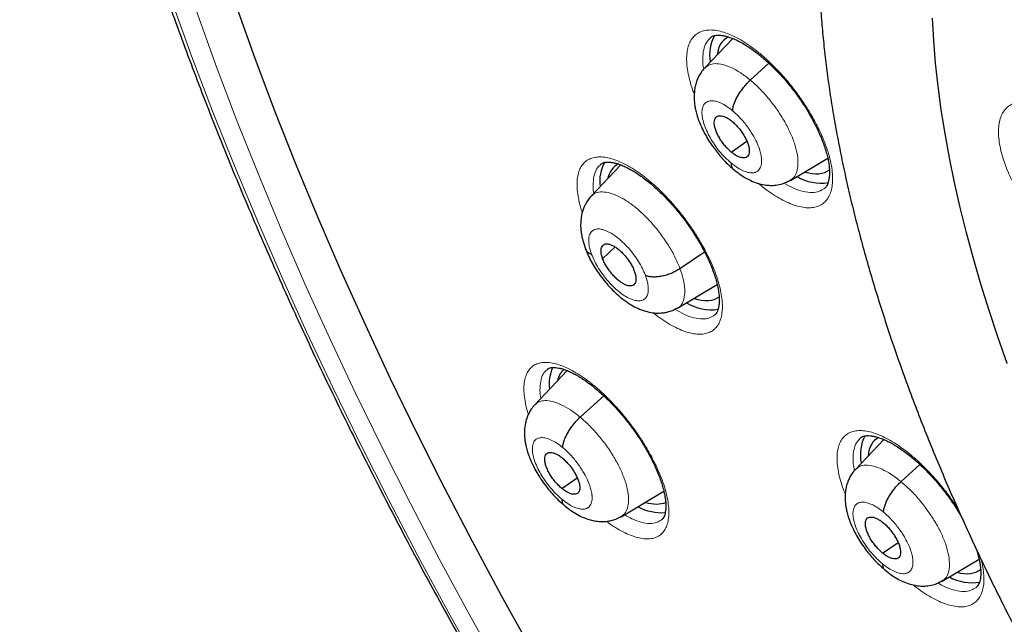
# Model space of a CAD drawing. Header units: millimetres. Extents: x 8 to 1465, y 12 to 1156.
# Tile 106 of 168: x 1171 to 1189, y 677 to 688. Entities that reach past the tile are written whole.
import ezdxf

# ---------------------------------------------------------------- set-up
doc = ezdxf.new("R2010")
doc.units = ezdxf.units.MM

msp = doc.modelspace()

# ---------------------------------------------------------------- linework, layer by layer
at = {"color": 7, "linetype": 'Continuous', "lineweight": 30}
for p, q in [((1183.857, 688.014), (1183.354, 687.483)), ((1183.47, 688.034), (1183.467, 688.031)), ((1184.174, 687.265), (1184.509, 687.568)), ((1183.832, 685.969), (1184.112, 686.165)), ((1184.894, 685.461), (1185.566, 685.862)), ((1181.846, 685.74), (1181.314, 685.177)), ((1181.493, 685.755), (1181.49, 685.752)), ((1184.891, 685.464), (1184.882, 685.457)), ((1181.52, 684.052), (1181.744, 684.264)), ((1182.909, 683.879), (1183.349, 684.179)), ((1182.863, 683.161), (1183.579, 683.588)), ((1180.883, 682.04), (1180.301, 681.425)), ((1180.53, 682.064), (1180.527, 682.062)), ((1181.116, 681.203), (1181.54, 681.587)), ((1186.573, 680.801), (1186.064, 680.263)), ((1186.165, 680.833), (1186.162, 680.831)), ((1186.883, 680.043), (1187.222, 680.351)), ((1180.788, 679.919), (1181.064, 680.111)), ((1181.854, 679.413), (1182.62, 679.87)), ((1181.851, 679.417), (1181.843, 679.41)), ((1186.553, 678.757), (1186.83, 678.95)), ((1187.621, 678.254), (1188.285, 678.65)), ((1187.618, 678.257), (1187.609, 678.251))]:
    msp.add_line(p, q, dxfattribs=at)
at = {"color": 252, "linetype": 'Continuous', "lineweight": 0, "flags": 128}
for points in [[(1179.677, 676.665), (1179.121, 677.661), (1178.584, 678.656), (1178.064, 679.65), (1177.562, 680.643), (1177.079, 681.633), (1176.615, 682.62), (1176.169, 683.603), (1175.744, 684.582), (1175.338, 685.555), (1174.952, 686.523), (1174.587, 687.484), (1174.242, 688.438), (1173.918, 689.384), (1173.615, 690.322), (1173.334, 691.25), (1173.073, 692.169), (1172.835, 693.078), (1172.618, 693.975), (1172.423, 694.861), (1172.25, 695.735), (1172.1, 696.596)], [(1171.763, 696.067), (1171.938, 695.179), (1172.137, 694.278), (1172.357, 693.366), (1172.599, 692.443), (1172.864, 691.509), (1173.15, 690.566), (1173.458, 689.613), (1173.787, 688.651), (1174.137, 687.682), (1174.509, 686.705), (1174.901, 685.722), (1175.313, 684.733), (1175.745, 683.738), (1176.198, 682.739), (1176.669, 681.736), (1177.16, 680.73), (1177.67, 679.722), (1178.199, 678.711), (1178.745, 677.7), (1179.309, 676.688)], [(1188.789, 682.17), (1188.622, 682.649), (1188.466, 683.123), (1188.32, 683.593), (1188.185, 684.059), (1188.061, 684.519), (1187.948, 684.974), (1187.846, 685.422), (1187.755, 685.865), (1187.676, 686.302), (1187.607, 686.732), (1187.55, 687.155), (1187.504, 687.57), (1187.47, 687.979), (1187.446, 688.379)]]:
    msp.add_lwpolyline(points, dxfattribs=at)
at = {"color": 7, "linetype": 'Continuous', "lineweight": 30, "flags": 128}
for points in [[(1180.246, 677.01), (1179.703, 677.989), (1179.178, 678.967), (1178.67, 679.945), (1178.18, 680.92), (1177.708, 681.892), (1177.255, 682.862), (1176.82, 683.827), (1176.405, 684.788), (1176.01, 685.744), (1175.634, 686.694), (1175.278, 687.638), (1174.943, 688.574), (1174.628, 689.503), (1174.333, 690.423), (1174.06, 691.334), (1173.808, 692.236), (1173.577, 693.127), (1173.367, 694.007), (1173.18, 694.876), (1173.013, 695.732), (1172.869, 696.576)], [(1188.789, 682.17), (1188.622, 682.649), (1188.466, 683.123), (1188.32, 683.593), (1188.185, 684.059), (1188.061, 684.519), (1187.948, 684.974), (1187.846, 685.422), (1187.755, 685.865), (1187.676, 686.302), (1187.607, 686.732), (1187.55, 687.155), (1187.504, 687.57), (1187.47, 687.979), (1187.446, 688.379)]]:
    msp.add_lwpolyline(points, dxfattribs=at)
at = {"color": 7, "linetype": 'Continuous', "lineweight": 30}
for centre, radius, start, end in [((1184.162, 687.722), 0.719, 150.8379, 190.0559), ((1182.161, 685.451), 0.693, 150.5765, 188.1297), ((1185.445, 686.257), 0.845, 239.329, 278.9912), ((1183.473, 683.999), 0.865, 239.1326, 278.4729), ((1181.277, 681.805), 0.719, 156.1204, 187.6161), ((1186.876, 680.532), 0.724, 152.1279, 192.132), ((1182.577, 680.375), 0.89, 241.9896, 274.5225), ((1188.158, 679.068), 0.843, 241.3686, 279.5107)]:
    msp.add_arc(centre, radius, start, end, dxfattribs=at)
for centre, major_axis, ratio, start_param, end_param in [((1184.66, 686.827), (-0.945, 1.171), 0.456652, 6.16558, 6.697227), ((1182.684, 684.547), (-0.944, 1.17), 0.457443, 6.174112, 6.631118), ((1184.66, 686.827), (-0.945, 1.171), 0.456652, 2.56026, 3.130148), ((1182.684, 684.547), (-0.944, 1.17), 0.457443, 2.545663, 3.118022), ((1181.785, 680.895), (-0.95, 1.177), 0.458707, 0.018947, 0.34508), ((1187.372, 679.635), (-0.943, 1.17), 0.458154, 6.192182, 6.722601), ((1181.785, 680.895), (-0.95, 1.177), 0.458707, 2.56778, 3.008863), ((1187.372, 679.635), (-0.943, 1.17), 0.458154, 2.585227, 3.139484)]:
    msp.add_ellipse(centre, major_axis=major_axis, ratio=ratio, start_param=start_param, end_param=end_param, dxfattribs=at)
for points, knots in [([(1175.259, 713.716), (1175.178, 713.643), (1175.011, 713.494), (1174.769, 713.258), (1174.529, 713.01), (1174.297, 712.753), (1174.073, 712.487), (1173.856, 712.213), (1173.646, 711.93), (1173.445, 711.638), (1173.251, 711.338), (1173.065, 711.029), (1172.887, 710.712), (1172.716, 710.387), (1172.554, 710.054), (1172.4, 709.712), (1172.253, 709.363), (1172.115, 709.005), (1171.985, 708.639), (1171.864, 708.266), (1171.75, 707.885), (1171.645, 707.496), (1171.548, 707.1), (1171.46, 706.697), (1171.38, 706.286), (1171.308, 705.868), (1171.245, 705.444), (1171.19, 705.012), (1171.144, 704.573), (1171.106, 704.128), (1171.077, 703.676), (1171.056, 703.218), (1171.044, 702.754), (1171.04, 702.283), (1171.044, 701.806), (1171.057, 701.324), (1171.079, 700.835), (1171.109, 700.341), (1171.147, 699.841), (1171.194, 699.336), (1171.249, 698.826), (1171.312, 698.31), (1171.384, 697.79), (1171.464, 697.264), (1171.552, 696.734), (1171.649, 696.199), (1171.754, 695.659), (1171.867, 695.115), (1171.988, 694.567), (1172.117, 694.015), (1172.255, 693.458), (1172.4, 692.898), (1172.554, 692.334), (1172.715, 691.767), (1172.884, 691.195), (1173.062, 690.621), (1173.247, 690.044), (1173.44, 689.463), (1173.64, 688.879), (1173.848, 688.293), (1174.064, 687.704), (1174.288, 687.113), (1174.519, 686.519), (1174.757, 685.923), (1175.003, 685.325), (1175.256, 684.725), (1175.517, 684.123), (1175.784, 683.52), (1176.059, 682.915), (1176.341, 682.309), (1176.63, 681.701), (1176.926, 681.093), (1177.228, 680.483), (1177.538, 679.873), (1177.854, 679.262), (1178.177, 678.651), (1178.506, 678.04), (1178.842, 677.428), (1179.184, 676.816), (1179.532, 676.205), (1179.887, 675.594), (1180.248, 674.983), (1180.614, 674.373), (1180.987, 673.763), (1181.366, 673.154), (1181.75, 672.547), (1182.14, 671.94), (1182.536, 671.335), (1182.937, 670.731), (1183.343, 670.129), (1183.755, 669.529), (1184.172, 668.931), (1184.594, 668.334), (1185.021, 667.74), (1185.452, 667.148), (1185.889, 666.559), (1186.33, 665.972), (1186.776, 665.388), (1187.226, 664.807), (1187.681, 664.229), (1188.139, 663.654), (1188.602, 663.083), (1189.069, 662.515), (1189.54, 661.95), (1190.014, 661.389), (1190.492, 660.833), (1190.974, 660.28), (1191.459, 659.731), (1191.947, 659.187), (1192.439, 658.647), (1192.933, 658.112), (1193.431, 657.581), (1193.931, 657.055), (1194.434, 656.534), (1194.94, 656.019), (1195.448, 655.508), (1195.958, 655.003), (1196.471, 654.503), (1196.985, 654.009), (1197.502, 653.52), (1198.02, 653.038), (1198.416, 652.673), (1198.64, 652.472), (1198.689, 652.428)], [0, 0, 0, 0, 0.007784, 0.015955, 0.024129, 0.032307, 0.04049, 0.048679, 0.056875, 0.065079, 0.073291, 0.081512, 0.089743, 0.097982, 0.106232, 0.11449, 0.122758, 0.131035, 0.139321, 0.147614, 0.155915, 0.164224, 0.172539, 0.18086, 0.189186, 0.197517, 0.205852, 0.214191, 0.222534, 0.230879, 0.239227, 0.247577, 0.255928, 0.26428, 0.272634, 0.280988, 0.289343, 0.297698, 0.306052, 0.314407, 0.322762, 0.331116, 0.339469, 0.347822, 0.356174, 0.364526, 0.372876, 0.381226, 0.389575, 0.397923, 0.40627, 0.414617, 0.422962, 0.431307, 0.43965, 0.447993, 0.456335, 0.464676, 0.473016, 0.481356, 0.489694, 0.498032, 0.506369, 0.514705, 0.523041, 0.531375, 0.53971, 0.548043, 0.556376, 0.564708, 0.57304, 0.581371, 0.589701, 0.598031, 0.606361, 0.61469, 0.623018, 0.631347, 0.639674, 0.648002, 0.656329, 0.664655, 0.672981, 0.681307, 0.689633, 0.697958, 0.706283, 0.714608, 0.722933, 0.731257, 0.739582, 0.747906, 0.75623, 0.764553, 0.772877, 0.781201, 0.789524, 0.797848, 0.806171, 0.814494, 0.822818, 0.831141, 0.839464, 0.847788, 0.856111, 0.864434, 0.872758, 0.881081, 0.889405, 0.897729, 0.906053, 0.914377, 0.922701, 0.931026, 0.939351, 0.947676, 0.956001, 0.964326, 0.972652, 0.980978, 0.989304, 0.997631, 1, 1, 1, 1]), ([(1188.038, 696.365), (1187.978, 696.314), (1187.85, 696.206), (1187.663, 696.028), (1187.475, 695.835), (1187.294, 695.634), (1187.121, 695.424), (1186.956, 695.205), (1186.799, 694.978), (1186.649, 694.742), (1186.507, 694.498), (1186.374, 694.245), (1186.248, 693.984), (1186.131, 693.715), (1186.023, 693.437), (1185.922, 693.152), (1185.831, 692.858), (1185.748, 692.557), (1185.674, 692.248), (1185.608, 691.932), (1185.552, 691.608), (1185.504, 691.277), (1185.466, 690.94), (1185.436, 690.596), (1185.416, 690.245), (1185.405, 689.889), (1185.402, 689.526), (1185.409, 689.158), (1185.424, 688.784), (1185.449, 688.405), (1185.482, 688.021), (1185.524, 687.632), (1185.575, 687.239), (1185.634, 686.841), (1185.702, 686.439), (1185.779, 686.033), (1185.864, 685.623), (1185.957, 685.209), (1186.059, 684.792), (1186.169, 684.371), (1186.287, 683.947), (1186.413, 683.52), (1186.547, 683.09), (1186.689, 682.658), (1186.838, 682.223), (1186.996, 681.785), (1187.161, 681.346), (1187.334, 680.905), (1187.514, 680.462), (1187.702, 680.017), (1187.896, 679.571), (1188.098, 679.124), (1188.307, 678.675), (1188.523, 678.226), (1188.746, 677.776), (1188.976, 677.326), (1189.212, 676.875), (1189.455, 676.425), (1189.705, 675.974), (1189.96, 675.524), (1190.222, 675.074), (1190.49, 674.625), (1190.764, 674.177), (1191.044, 673.729), (1191.329, 673.283), (1191.621, 672.839), (1191.917, 672.396), (1192.219, 671.955), (1192.526, 671.516), (1192.838, 671.079), (1193.155, 670.645), (1193.477, 670.213), (1193.803, 669.784), (1194.134, 669.358), (1194.469, 668.935), (1194.809, 668.515), (1195.152, 668.099), (1195.499, 667.687), (1195.85, 667.279), (1196.205, 666.874), (1196.563, 666.474), (1196.924, 666.078), (1197.289, 665.687), (1197.656, 665.301), (1198.026, 664.92), (1198.399, 664.544), (1198.774, 664.173), (1199.152, 663.807), (1199.532, 663.447), (1199.914, 663.093), (1200.297, 662.745), (1200.591, 662.484), (1200.756, 662.34), (1200.793, 662.308)], [0, 0, 0, 0, 0.009088, 0.019445, 0.029812, 0.040196, 0.050607, 0.061051, 0.071536, 0.082067, 0.09265, 0.103289, 0.113986, 0.124742, 0.13556, 0.146437, 0.157371, 0.168361, 0.179402, 0.190491, 0.201622, 0.212792, 0.223994, 0.235224, 0.246477, 0.25775, 0.269037, 0.280335, 0.291641, 0.302952, 0.314266, 0.32558, 0.336891, 0.3482, 0.359504, 0.370803, 0.382097, 0.393384, 0.404664, 0.415938, 0.427204, 0.438464, 0.449716, 0.460962, 0.4722, 0.483433, 0.494658, 0.505878, 0.517091, 0.528298, 0.5395, 0.550697, 0.561889, 0.573076, 0.584258, 0.595436, 0.60661, 0.617781, 0.628947, 0.640111, 0.651271, 0.662428, 0.673583, 0.684735, 0.695885, 0.707033, 0.71818, 0.729324, 0.740468, 0.75161, 0.762751, 0.773891, 0.78503, 0.79617, 0.807308, 0.818447, 0.829586, 0.840725, 0.851865, 0.863005, 0.874146, 0.885288, 0.896431, 0.907575, 0.918721, 0.929869, 0.941019, 0.952171, 0.963325, 0.974482, 0.985642, 0.996805, 1, 1, 1, 1]), ([(1183.467, 688.036), (1183.472, 688.04), (1183.485, 688.05), (1183.509, 688.06), (1183.543, 688.07), (1183.586, 688.074), (1183.638, 688.073), (1183.699, 688.064), (1183.767, 688.047), (1183.84, 688.022), (1183.92, 687.988), (1184.004, 687.946), (1184.091, 687.896), (1184.181, 687.837), (1184.273, 687.77), (1184.366, 687.696), (1184.461, 687.614), (1184.557, 687.524), (1184.653, 687.428), (1184.747, 687.327), (1184.839, 687.22), (1184.929, 687.109), (1185.014, 686.996), (1185.095, 686.881), (1185.171, 686.764), (1185.242, 686.647), (1185.307, 686.528), (1185.367, 686.41), (1185.421, 686.294), (1185.469, 686.179), (1185.509, 686.069), (1185.541, 685.963), (1185.567, 685.864), (1185.584, 685.772), (1185.595, 685.687), (1185.599, 685.61), (1185.596, 685.54), (1185.589, 685.479), (1185.576, 685.427), (1185.56, 685.385), (1185.541, 685.351), (1185.524, 685.329), (1185.512, 685.32), (1185.507, 685.317)], [0, 0, 0, 0, 0.01802, 0.044967, 0.06947, 0.092841, 0.117655, 0.141985, 0.166233, 0.190526, 0.214924, 0.239413, 0.263949, 0.28845, 0.312753, 0.337307, 0.362167, 0.387282, 0.412592, 0.438025, 0.463508, 0.488947, 0.514284, 0.539466, 0.564413, 0.589432, 0.614607, 0.639885, 0.665195, 0.690438, 0.715531, 0.7404, 0.764977, 0.78921, 0.812908, 0.836753, 0.860669, 0.884656, 0.908763, 0.933146, 0.958165, 0.984596, 1, 1, 1, 1]), ([(1183.352, 687.482), (1183.33, 687.456), (1183.289, 687.408), (1183.245, 687.332), (1183.211, 687.254), (1183.187, 687.175), (1183.167, 687.067), (1183.161, 686.944), (1183.172, 686.824), (1183.189, 686.729), (1183.212, 686.639), (1183.251, 686.522), (1183.304, 686.399), (1183.368, 686.276), (1183.438, 686.158), (1183.515, 686.046), (1183.595, 685.941), (1183.677, 685.846), (1183.767, 685.753), (1183.829, 685.699), (1183.861, 685.672)], [0, 0, 0, 0, 0.051333, 0.095731, 0.133261, 0.178202, 0.219798, 0.298335, 0.364401, 0.40004, 0.448594, 0.509892, 0.583661, 0.639686, 0.701131, 0.767929, 0.821496, 0.877984, 0.937423, 1, 1, 1, 1]), ([(1183.856, 686.713), (1183.858, 686.733), (1183.862, 686.772), (1183.882, 686.84), (1183.913, 686.913), (1183.952, 686.987), (1183.999, 687.063), (1184.053, 687.135), (1184.112, 687.205), (1184.153, 687.245), (1184.174, 687.265)], [0, 0, 0, 0, 0.125879, 0.250747, 0.375514, 0.500389, 0.625222, 0.749859, 0.874491, 1, 1, 1, 1]), ([(1183.832, 685.969), (1183.811, 685.987), (1183.77, 686.024), (1183.712, 686.091), (1183.658, 686.162), (1183.611, 686.237), (1183.573, 686.312), (1183.544, 686.384), (1183.528, 686.451), (1183.524, 686.51), (1183.532, 686.558), (1183.551, 686.595), (1183.583, 686.618), (1183.624, 686.626), (1183.673, 686.621), (1183.728, 686.601), (1183.788, 686.569), (1183.829, 686.537), (1183.85, 686.521)], [0, 0, 0, 0, 0.0626166, 0.1251029, 0.1877681, 0.2505042, 0.313066, 0.3753486, 0.4376009, 0.499992, 0.5623856, 0.6246436, 0.686931, 0.7494947, 0.8122305, 0.874895, 0.9373818, 1, 1, 1, 1]), ([(1183.85, 686.521), (1183.87, 686.502), (1183.911, 686.466), (1183.97, 686.399), (1184.024, 686.328), (1184.07, 686.253), (1184.109, 686.178), (1184.137, 686.106), (1184.153, 686.039), (1184.157, 685.98), (1184.15, 685.931), (1184.13, 685.894), (1184.099, 685.872), (1184.058, 685.864), (1184.009, 685.869), (1183.954, 685.888), (1183.894, 685.92), (1183.853, 685.953), (1183.832, 685.969)], [0, 0, 0, 0, 0.0626165, 0.1251029, 0.1877682, 0.2505042, 0.3130659, 0.3753483, 0.4376004, 0.4999915, 0.5623852, 0.6246434, 0.6869308, 0.7494944, 0.8122301, 0.8748946, 0.9373814, 1, 1, 1, 1]), ([(1181.491, 685.757), (1181.495, 685.76), (1181.505, 685.77), (1181.526, 685.779), (1181.559, 685.788), (1181.599, 685.792), (1181.649, 685.79), (1181.708, 685.782), (1181.774, 685.765), (1181.846, 685.741), (1181.924, 685.708), (1182.006, 685.666), (1182.093, 685.616), (1182.182, 685.557), (1182.273, 685.491), (1182.366, 685.417), (1182.461, 685.336), (1182.556, 685.247), (1182.652, 685.152), (1182.746, 685.05), (1182.839, 684.944), (1182.928, 684.834), (1183.014, 684.721), (1183.096, 684.606), (1183.173, 684.489), (1183.245, 684.372), (1183.311, 684.254), (1183.373, 684.136), (1183.428, 684.02), (1183.477, 683.906), (1183.518, 683.795), (1183.553, 683.689), (1183.58, 683.59), (1183.599, 683.497), (1183.611, 683.412), (1183.617, 683.335), (1183.616, 683.265), (1183.61, 683.204), (1183.599, 683.152), (1183.584, 683.109), (1183.567, 683.076), (1183.55, 683.053), (1183.538, 683.044), (1183.533, 683.04)], [0, 0, 0, 0, 0.0160483, 0.0431719, 0.0676007, 0.0908467, 0.1155277, 0.1397155, 0.1638331, 0.188018, 0.2123342, 0.2367652, 0.2612619, 0.2857506, 0.310037, 0.334543, 0.3593602, 0.3844388, 0.4097171, 0.4351253, 0.4605899, 0.4860179, 0.5113487, 0.5365332, 0.5614677, 0.5864443, 0.6115837, 0.6368338, 0.662127, 0.6873616, 0.7124554, 0.7373294, 0.7619151, 0.7861578, 0.8098194, 0.8336091, 0.8574543, 0.8813465, 0.9053185, 0.9294995, 0.9542119, 0.9801659, 1, 1, 1, 1]), ([(1183.826, 685.777), (1183.827, 685.759), (1183.828, 685.724), (1183.841, 685.689), (1183.856, 685.675), (1183.862, 685.67)], [0, 0, 0, 0, 0.3783527, 0.7589378, 1, 1, 1, 1]), ([(1183.861, 685.668), (1183.899, 685.638), (1183.972, 685.579), (1184.08, 685.51), (1184.193, 685.451), (1184.307, 685.407), (1184.425, 685.38), (1184.531, 685.369), (1184.641, 685.374), (1184.764, 685.399), (1184.844, 685.44), (1184.888, 685.462)], [0, 0, 0, 0, 0.120349, 0.230315, 0.329591, 0.457183, 0.56551, 0.664497, 0.757715, 0.868104, 1, 1, 1, 1]), ([(1181.314, 685.177), (1181.291, 685.15), (1181.248, 685.101), (1181.205, 685.024), (1181.174, 684.954), (1181.15, 684.881), (1181.132, 684.794), (1181.123, 684.694), (1181.125, 684.593), (1181.138, 684.487), (1181.162, 684.371), (1181.194, 684.281), (1181.211, 684.231)], [0, 0, 0, 0, 0.107159, 0.192763, 0.256938, 0.332815, 0.426564, 0.535862, 0.647359, 0.733668, 0.851579, 1, 1, 1, 1]), ([(1181.211, 684.232), (1181.228, 684.187), (1181.263, 684.102), (1181.329, 683.975), (1181.4, 683.859), (1181.48, 683.744), (1181.566, 683.634), (1181.655, 683.533), (1181.746, 683.441), (1181.832, 683.364), (1181.914, 683.301), (1181.988, 683.25), (1182.075, 683.197), (1182.189, 683.141), (1182.318, 683.098), (1182.427, 683.079), (1182.509, 683.074), (1182.565, 683.076), (1182.626, 683.082), (1182.696, 683.095), (1182.78, 683.121), (1182.835, 683.151), (1182.865, 683.167)], [0, 0, 0, 0, 0.067034, 0.1293, 0.187094, 0.240516, 0.304997, 0.361887, 0.411306, 0.471567, 0.51529, 0.551144, 0.592017, 0.655136, 0.727516, 0.79366, 0.822679, 0.848938, 0.875582, 0.909451, 0.950906, 1, 1, 1, 1]), ([(1181.322, 684.13), (1181.304, 684.138), (1181.268, 684.155), (1181.231, 684.19), (1181.218, 684.217), (1181.212, 684.231)], [0, 0, 0, 0, 0.339526, 0.681427, 1, 1, 1, 1]), ([(1181.52, 684.052), (1181.512, 684.076), (1181.497, 684.122), (1181.489, 684.184), (1181.492, 684.236), (1181.507, 684.277), (1181.533, 684.307), (1181.569, 684.322), (1181.614, 684.322), (1181.667, 684.307), (1181.725, 684.279), (1181.786, 684.237), (1181.848, 684.184), (1181.908, 684.121), (1181.965, 684.052), (1182.016, 683.979), (1182.059, 683.904), (1182.079, 683.855), (1182.089, 683.831)], [0, 0, 0, 0, 0.062616, 0.12509, 0.187745, 0.250478, 0.313047, 0.375343, 0.437605, 0.5, 0.562396, 0.624658, 0.686954, 0.749523, 0.812256, 0.87491, 0.937384, 1, 1, 1, 1]), ([(1182.089, 683.831), (1182.097, 683.808), (1182.113, 683.761), (1182.121, 683.7), (1182.117, 683.647), (1182.102, 683.606), (1182.077, 683.577), (1182.041, 683.561), (1181.995, 683.562), (1181.942, 683.576), (1181.884, 683.605), (1181.823, 683.646), (1181.761, 683.7), (1181.701, 683.762), (1181.645, 683.831), (1181.594, 683.904), (1181.55, 683.98), (1181.53, 684.028), (1181.52, 684.052)], [0, 0, 0, 0, 0.062616, 0.12509, 0.187744, 0.250477, 0.313046, 0.375341, 0.437604, 0.499999, 0.562395, 0.624657, 0.686953, 0.749522, 0.812255, 0.87491, 0.937384, 1, 1, 1, 1]), ([(1182.288, 683.754), (1182.308, 683.747), (1182.348, 683.735), (1182.422, 683.728), (1182.501, 683.73), (1182.585, 683.742), (1182.671, 683.764), (1182.755, 683.794), (1182.837, 683.833), (1182.885, 683.863), (1182.909, 683.879)], [0, 0, 0, 0, 0.12628, 0.251713, 0.376554, 0.50087, 0.624926, 0.749289, 0.874252, 1, 1, 1, 1]), ([(1180.528, 682.066), (1180.531, 682.069), (1180.54, 682.077), (1180.558, 682.086), (1180.588, 682.094), (1180.626, 682.098), (1180.674, 682.097), (1180.731, 682.088), (1180.795, 682.072), (1180.866, 682.048), (1180.942, 682.016), (1181.024, 681.975), (1181.109, 681.925), (1181.198, 681.867), (1181.289, 681.801), (1181.381, 681.728), (1181.475, 681.647), (1181.571, 681.559), (1181.666, 681.464), (1181.761, 681.364), (1181.854, 681.258), (1181.944, 681.149), (1182.031, 681.036), (1182.114, 680.921), (1182.192, 680.806), (1182.265, 680.689), (1182.333, 680.572), (1182.396, 680.454), (1182.453, 680.338), (1182.503, 680.224), (1182.547, 680.113), (1182.583, 680.008), (1182.612, 679.908), (1182.633, 679.815), (1182.648, 679.73), (1182.655, 679.653), (1182.656, 679.583), (1182.651, 679.522), (1182.642, 679.47), (1182.629, 679.427), (1182.613, 679.394), (1182.597, 679.371), (1182.585, 679.361), (1182.58, 679.356)], [0, 0, 0, 0, 0.014375, 0.041537, 0.065825, 0.088907, 0.113412, 0.137433, 0.161402, 0.18547, 0.209698, 0.234067, 0.258522, 0.282994, 0.307254, 0.331705, 0.356472, 0.381507, 0.406748, 0.432125, 0.457565, 0.482977, 0.508296, 0.533476, 0.558402, 0.583328, 0.608424, 0.633638, 0.658908, 0.684132, 0.709224, 0.734104, 0.758699, 0.782952, 0.80674, 0.83032, 0.854097, 0.877898, 0.901744, 0.925738, 0.950165, 0.975675, 1, 1, 1, 1]), ([(1180.299, 681.424), (1180.277, 681.399), (1180.236, 681.351), (1180.193, 681.275), (1180.159, 681.197), (1180.135, 681.116), (1180.116, 681.008), (1180.112, 680.887), (1180.124, 680.771), (1180.141, 680.681), (1180.164, 680.594), (1180.202, 680.479), (1180.255, 680.358), (1180.319, 680.235), (1180.39, 680.117), (1180.468, 680.004), (1180.55, 679.898), (1180.633, 679.802), (1180.724, 679.708), (1180.788, 679.654), (1180.82, 679.626)], [0, 0, 0, 0, 0.050899, 0.095183, 0.132922, 0.178695, 0.220878, 0.299038, 0.362172, 0.39614, 0.443629, 0.504452, 0.578316, 0.634701, 0.696734, 0.76434, 0.81865, 0.875987, 0.936375, 1, 1, 1, 1]), ([(1180.802, 680.655), (1180.804, 680.674), (1180.807, 680.713), (1180.827, 680.78), (1180.857, 680.852), (1180.896, 680.927), (1180.942, 681.001), (1180.995, 681.074), (1181.054, 681.143), (1181.095, 681.183), (1181.116, 681.203)], [0, 0, 0, 0, 0.126223, 0.251204, 0.375911, 0.50062, 0.625252, 0.749729, 0.874322, 1, 1, 1, 1]), ([(1186.163, 680.835), (1186.167, 680.839), (1186.179, 680.848), (1186.201, 680.858), (1186.234, 680.867), (1186.276, 680.871), (1186.326, 680.87), (1186.386, 680.862), (1186.453, 680.845), (1186.526, 680.821), (1186.605, 680.788), (1186.689, 680.747), (1186.777, 680.697), (1186.867, 680.639), (1186.959, 680.573), (1187.053, 680.5), (1187.149, 680.419), (1187.245, 680.331), (1187.342, 680.236), (1187.437, 680.135), (1187.531, 680.03), (1187.621, 679.92), (1187.708, 679.808), (1187.791, 679.694), (1187.868, 679.578), (1187.929, 679.482), (1187.961, 679.425), (1187.972, 679.406)], [0, 0, 0, 0, 0.028906, 0.073375, 0.113948, 0.15269, 0.193817, 0.234204, 0.274497, 0.314913, 0.355544, 0.396357, 0.437267, 0.478146, 0.518693, 0.559611, 0.601047, 0.642916, 0.685116, 0.727529, 0.770033, 0.81247, 0.854739, 0.896759, 0.93837, 0.98007, 1, 1, 1, 1]), ([(1180.788, 679.919), (1180.768, 679.937), (1180.726, 679.973), (1180.667, 680.04), (1180.613, 680.111), (1180.566, 680.185), (1180.527, 680.259), (1180.498, 680.331), (1180.481, 680.397), (1180.476, 680.456), (1180.483, 680.504), (1180.502, 680.54), (1180.533, 680.562), (1180.573, 680.57), (1180.622, 680.565), (1180.677, 680.545), (1180.737, 680.513), (1180.778, 680.481), (1180.799, 680.464)], [0, 0, 0, 0, 0.062616, 0.125099, 0.187763, 0.250498, 0.31306, 0.375343, 0.437594, 0.499985, 0.562381, 0.624643, 0.686934, 0.7495, 0.812235, 0.874897, 0.937381, 1, 1, 1, 1]), ([(1180.799, 680.464), (1180.819, 680.446), (1180.861, 680.41), (1180.92, 680.343), (1180.974, 680.272), (1181.021, 680.198), (1181.06, 680.123), (1181.089, 680.052), (1181.106, 679.985), (1181.111, 679.927), (1181.104, 679.879), (1181.085, 679.843), (1181.054, 679.821), (1181.014, 679.813), (1180.965, 679.818), (1180.91, 679.838), (1180.85, 679.87), (1180.809, 679.902), (1180.788, 679.919)], [0, 0, 0, 0, 0.062615, 0.125099, 0.187762, 0.250498, 0.31306, 0.375343, 0.437593, 0.499984, 0.562379, 0.624642, 0.686933, 0.749499, 0.812234, 0.874896, 0.937381, 1, 1, 1, 1]), ([(1186.062, 680.261), (1186.04, 680.236), (1185.999, 680.188), (1185.956, 680.112), (1185.922, 680.034), (1185.899, 679.954), (1185.879, 679.846), (1185.875, 679.725), (1185.887, 679.608), (1185.905, 679.517), (1185.927, 679.429), (1185.966, 679.314), (1186.019, 679.193), (1186.084, 679.07), (1186.155, 678.952), (1186.233, 678.839), (1186.315, 678.734), (1186.398, 678.639), (1186.489, 678.546), (1186.552, 678.492), (1186.585, 678.464)], [0, 0, 0, 0, 0.051055, 0.095383, 0.133058, 0.178574, 0.220579, 0.298818, 0.362673, 0.397074, 0.444843, 0.505797, 0.579644, 0.635943, 0.697831, 0.765236, 0.81936, 0.876485, 0.936636, 1, 1, 1, 1]), ([(1186.569, 679.495), (1186.57, 679.514), (1186.573, 679.552), (1186.594, 679.62), (1186.623, 679.692), (1186.662, 679.767), (1186.709, 679.842), (1186.762, 679.914), (1186.821, 679.984), (1186.862, 680.023), (1186.883, 680.043)], [0, 0, 0, 0, 0.1261255, 0.2510757, 0.3758038, 0.5005637, 0.6252552, 0.749776, 0.8743749, 1, 1, 1, 1]), ([(1180.785, 679.728), (1180.786, 679.711), (1180.787, 679.676), (1180.801, 679.642), (1180.816, 679.629), (1180.822, 679.624)], [0, 0, 0, 0, 0.384907, 0.772741, 1, 1, 1, 1]), ([(1180.82, 679.623), (1180.852, 679.597), (1180.913, 679.547), (1181.017, 679.478), (1181.123, 679.42), (1181.227, 679.376), (1181.319, 679.348), (1181.408, 679.33), (1181.5, 679.323), (1181.592, 679.327), (1181.678, 679.343), (1181.763, 679.369), (1181.819, 679.399), (1181.848, 679.415)], [0, 0, 0, 0, 0.101103, 0.193852, 0.316796, 0.419301, 0.502218, 0.578325, 0.672531, 0.761508, 0.830546, 0.909988, 1, 1, 1, 1]), ([(1186.553, 678.757), (1186.532, 678.775), (1186.491, 678.812), (1186.432, 678.878), (1186.377, 678.949), (1186.33, 679.023), (1186.291, 679.098), (1186.262, 679.169), (1186.245, 679.236), (1186.24, 679.294), (1186.247, 679.342), (1186.266, 679.379), (1186.297, 679.401), (1186.338, 679.409), (1186.387, 679.404), (1186.442, 679.384), (1186.502, 679.352), (1186.544, 679.32), (1186.564, 679.304)], [0, 0, 0, 0, 0.062616, 0.125099, 0.187762, 0.250497, 0.31306, 0.375344, 0.437596, 0.499987, 0.562383, 0.624644, 0.686936, 0.749501, 0.812236, 0.874898, 0.937382, 1, 1, 1, 1]), ([(1186.564, 679.304), (1186.585, 679.286), (1186.626, 679.249), (1186.686, 679.183), (1186.74, 679.112), (1186.787, 679.038), (1186.826, 678.963), (1186.855, 678.892), (1186.872, 678.825), (1186.877, 678.767), (1186.87, 678.719), (1186.851, 678.682), (1186.82, 678.66), (1186.779, 678.652), (1186.73, 678.657), (1186.675, 678.677), (1186.615, 678.709), (1186.574, 678.741), (1186.553, 678.757)], [0, 0, 0, 0, 0.062615, 0.125099, 0.187761, 0.250497, 0.31306, 0.375343, 0.437595, 0.499986, 0.562382, 0.624643, 0.686935, 0.749501, 0.812236, 0.874897, 0.937381, 1, 1, 1, 1]), ([(1188.234, 678.835), (1188.24, 678.818), (1188.257, 678.766), (1188.279, 678.684), (1188.299, 678.593), (1188.311, 678.508), (1188.317, 678.432), (1188.316, 678.362), (1188.31, 678.302), (1188.298, 678.25), (1188.284, 678.208), (1188.266, 678.175), (1188.249, 678.153), (1188.237, 678.144), (1188.232, 678.14)], [0, 0, 0, 0, 0.044456, 0.134154, 0.222595, 0.308957, 0.39582, 0.482904, 0.570198, 0.657859, 0.746423, 0.837175, 0.932916, 1, 1, 1, 1]), ([(1186.549, 678.566), (1186.55, 678.549), (1186.552, 678.515), (1186.565, 678.48), (1186.58, 678.467), (1186.586, 678.462)], [0, 0, 0, 0, 0.383217, 0.769115, 1, 1, 1, 1]), ([(1186.585, 678.46), (1186.624, 678.429), (1186.699, 678.369), (1186.811, 678.299), (1186.925, 678.241), (1187.039, 678.199), (1187.155, 678.172), (1187.261, 678.162), (1187.37, 678.168), (1187.492, 678.192), (1187.572, 678.233), (1187.615, 678.255)], [0, 0, 0, 0, 0.124018, 0.236466, 0.336942, 0.46372, 0.569728, 0.667438, 0.760197, 0.869681, 1, 1, 1, 1])]:
    msp.add_open_spline(points, degree=3, knots=knots, dxfattribs=at)
at = {"color": 252, "linetype": 'Continuous', "lineweight": 0}
for points, knots in [([(1183.168, 687.009), (1183.157, 687.038), (1183.123, 687.124), (1183.083, 687.261), (1183.048, 687.419), (1183.03, 687.566), (1183.028, 687.7), (1183.043, 687.82), (1183.074, 687.924), (1183.121, 688.011), (1183.184, 688.08), (1183.261, 688.13), (1183.352, 688.16), (1183.455, 688.17), (1183.57, 688.159), (1183.694, 688.129), (1183.826, 688.079), (1183.966, 688.01), (1184.109, 687.922), (1184.256, 687.817), (1184.404, 687.697), (1184.551, 687.562), (1184.696, 687.415), (1184.836, 687.257), (1184.967, 687.093), (1185.088, 686.927), (1185.2, 686.757), (1185.304, 686.581), (1185.399, 686.402), (1185.48, 686.224), (1185.546, 686.051), (1185.598, 685.884), (1185.634, 685.725), (1185.653, 685.578), (1185.656, 685.443), (1185.642, 685.322), (1185.612, 685.217), (1185.566, 685.129), (1185.504, 685.059), (1185.428, 685.008), (1185.338, 684.977), (1185.235, 684.965), (1185.121, 684.974), (1184.998, 685.003), (1184.866, 685.052), (1184.727, 685.12), (1184.583, 685.207), (1184.447, 685.302), (1184.359, 685.375), (1184.32, 685.407)], [0, 0, 0, 0, 0.010689, 0.03232, 0.053937, 0.075623, 0.09724, 0.118856, 0.140542, 0.162158, 0.183787, 0.205484, 0.227113, 0.248762, 0.270479, 0.292128, 0.313796, 0.335533, 0.3572, 0.378877, 0.400624, 0.422301, 0.443974, 0.465716, 0.487389, 0.507729, 0.528068, 0.54969, 0.571381, 0.593002, 0.614624, 0.636316, 0.657938, 0.679553, 0.701237, 0.722853, 0.744472, 0.766159, 0.787778, 0.809413, 0.831116, 0.852751, 0.874406, 0.89613, 0.917785, 0.939457, 0.961198, 0.98287, 1, 1, 1, 1]), ([(1183.467, 688.031), (1183.444, 688.012), (1183.39, 687.966), (1183.34, 687.851), (1183.316, 687.695), (1183.316, 687.563), (1183.334, 687.478), (1183.337, 687.463)], [0, 0, 0, 0, 0.186817, 0.4397875, 0.6927567, 0.9457226, 1, 1, 1, 1]), ([(1183.356, 687.48), (1183.378, 687.501), (1183.428, 687.546), (1183.538, 687.567), (1183.676, 687.552), (1183.832, 687.495), (1184, 687.402), (1184.116, 687.311), (1184.174, 687.265)], [0, 0, 0, 0, 0.144112, 0.31522, 0.486348, 0.657538, 0.828656, 1, 1, 1, 1]), ([(1184.174, 687.265), (1184.232, 687.214), (1184.348, 687.112), (1184.513, 686.925), (1184.664, 686.725), (1184.796, 686.516), (1184.903, 686.306), (1184.98, 686.103), (1185.025, 685.915), (1185.036, 685.75), (1185.014, 685.613), (1184.967, 685.513), (1184.914, 685.479), (1184.891, 685.464)], [0, 0, 0, 0, 0.093121, 0.186122, 0.279161, 0.372165, 0.465159, 0.558072, 0.650934, 0.743921, 0.836911, 0.929778, 1, 1, 1, 1]), ([(1183.826, 685.777), (1183.791, 685.808), (1183.721, 685.87), (1183.62, 685.982), (1183.529, 686.103), (1183.449, 686.23), (1183.384, 686.358), (1183.337, 686.481), (1183.309, 686.595), (1183.301, 686.696), (1183.315, 686.779), (1183.348, 686.842), (1183.401, 686.882), (1183.47, 686.897), (1183.554, 686.888), (1183.649, 686.853), (1183.751, 686.796), (1183.821, 686.741), (1183.856, 686.713)], [0, 0, 0, 0, 0.0624993, 0.1250016, 0.1874984, 0.249998, 0.3124961, 0.3749972, 0.4374993, 0.5, 0.5625037, 0.625002, 0.6875025, 0.7500013, 0.8125012, 0.8749983, 0.9375009, 1, 1, 1, 1]), ([(1183.856, 686.713), (1183.883, 686.69), (1183.936, 686.644), (1184.011, 686.565), (1184.079, 686.485), (1184.139, 686.404), (1184.192, 686.326), (1184.25, 686.229), (1184.304, 686.119), (1184.346, 686.005), (1184.365, 685.929), (1184.372, 685.883), (1184.375, 685.857), (1184.377, 685.834), (1184.377, 685.814), (1184.377, 685.798), (1184.376, 685.778), (1184.372, 685.745), (1184.361, 685.705), (1184.341, 685.666), (1184.319, 685.64), (1184.298, 685.623), (1184.28, 685.613), (1184.259, 685.605), (1184.236, 685.599), (1184.194, 685.595), (1184.129, 685.602), (1184.035, 685.636), (1183.933, 685.692), (1183.862, 685.748), (1183.826, 685.777)], [0, 0, 0, 0, 0.048249, 0.094098, 0.137704, 0.179093, 0.218244, 0.255138, 0.322092, 0.380105, 0.429099, 0.44619, 0.46185, 0.476081, 0.488884, 0.500256, 0.508061, 0.532361, 0.571775, 0.606436, 0.647733, 0.666103, 0.685521, 0.705985, 0.727504, 0.750089, 0.811577, 0.873711, 0.936454, 1, 1, 1, 1]), ([(1188.873, 685.466), (1188.85, 685.516), (1188.799, 685.625), (1188.738, 685.788), (1188.687, 685.956), (1188.653, 686.114), (1188.635, 686.262), (1188.634, 686.397), (1188.651, 686.518), (1188.683, 686.624), (1188.732, 686.713), (1188.796, 686.783), (1188.875, 686.835), (1188.968, 686.867), (1189.073, 686.879), (1189.19, 686.87), (1189.316, 686.842), (1189.451, 686.794), (1189.592, 686.727), (1189.738, 686.641), (1189.886, 686.538), (1190.036, 686.42), (1190.185, 686.287), (1190.331, 686.141), (1190.472, 685.984), (1190.604, 685.822), (1190.726, 685.657), (1190.839, 685.487), (1190.944, 685.312), (1191.039, 685.132), (1191.121, 684.954), (1191.187, 684.781), (1191.238, 684.613), (1191.274, 684.454), (1191.292, 684.306), (1191.294, 684.169), (1191.28, 684.047), (1191.248, 683.941), (1191.2, 683.851), (1191.137, 683.779), (1191.059, 683.726), (1190.967, 683.693), (1190.862, 683.679), (1190.746, 683.687), (1190.621, 683.714), (1190.487, 683.76), (1190.346, 683.827), (1190.2, 683.911), (1190.052, 684.013), (1189.924, 684.112), (1189.846, 684.182), (1189.818, 684.207)], [0, 0, 0, 0, 0.017276, 0.038035, 0.058728, 0.079412, 0.100163, 0.120848, 0.14153, 0.162278, 0.18296, 0.203645, 0.224396, 0.245081, 0.265774, 0.286533, 0.307227, 0.327929, 0.348697, 0.3694, 0.390108, 0.410883, 0.431592, 0.452301, 0.473077, 0.493786, 0.513212, 0.532638, 0.553326, 0.574079, 0.594767, 0.615455, 0.636208, 0.656896, 0.67758, 0.698329, 0.719012, 0.739694, 0.760443, 0.781125, 0.801812, 0.822565, 0.843253, 0.863949, 0.884711, 0.905407, 0.926112, 0.946883, 0.967587, 0.988297, 1, 1, 1, 1]), ([(1181.152, 684.882), (1181.141, 684.917), (1181.111, 685.008), (1181.081, 685.144), (1181.061, 685.29), (1181.057, 685.424), (1181.07, 685.542), (1181.1, 685.646), (1181.145, 685.732), (1181.206, 685.8), (1181.281, 685.848), (1181.37, 685.878), (1181.471, 685.887), (1181.584, 685.876), (1181.707, 685.845), (1181.838, 685.794), (1181.976, 685.724), (1182.119, 685.636), (1182.265, 685.531), (1182.413, 685.41), (1182.559, 685.275), (1182.704, 685.127), (1182.843, 684.969), (1182.975, 684.806), (1183.096, 684.64), (1183.209, 684.471), (1183.313, 684.295), (1183.409, 684.116), (1183.491, 683.939), (1183.559, 683.766), (1183.611, 683.6), (1183.649, 683.443), (1183.67, 683.297), (1183.674, 683.163), (1183.662, 683.042), (1183.634, 682.938), (1183.59, 682.851), (1183.53, 682.782), (1183.456, 682.732), (1183.368, 682.702), (1183.267, 682.691), (1183.154, 682.701), (1183.032, 682.731), (1182.902, 682.78), (1182.764, 682.849), (1182.621, 682.937), (1182.508, 683.015), (1182.442, 683.069), (1182.426, 683.083)], [0, 0, 0, 0, 0.014082, 0.036318, 0.058624, 0.08086, 0.103103, 0.125418, 0.147662, 0.169929, 0.192267, 0.214535, 0.236832, 0.259199, 0.281496, 0.303815, 0.326205, 0.348523, 0.370847, 0.393242, 0.415566, 0.437875, 0.460256, 0.482565, 0.503493, 0.524422, 0.546661, 0.568971, 0.59121, 0.613449, 0.635759, 0.657998, 0.680234, 0.702541, 0.724777, 0.747027, 0.769347, 0.791597, 0.813874, 0.836221, 0.858498, 0.880803, 0.903179, 0.925484, 0.947806, 0.9702, 0.992522, 1, 1, 1, 1]), ([(1181.49, 685.752), (1181.468, 685.733), (1181.415, 685.688), (1181.367, 685.574), (1181.346, 685.419), (1181.346, 685.3), (1181.361, 685.229), (1181.362, 685.228)], [0, 0, 0, 0, 0.198928, 0.463488, 0.728047, 0.992488, 1, 1, 1, 1]), ([(1184.78, 685.414), (1184.839, 685.381), (1184.96, 685.313), (1185.129, 685.257), (1185.285, 685.237), (1185.414, 685.255), (1185.477, 685.298), (1185.507, 685.318)], [0, 0, 0, 0, 0.193229, 0.401647, 0.610065, 0.817889, 1, 1, 1, 1]), ([(1181.317, 685.172), (1181.328, 685.185), (1181.362, 685.227), (1181.451, 685.255), (1181.578, 685.255), (1181.728, 685.212), (1181.891, 685.133), (1182.063, 685.018), (1182.237, 684.869), (1182.406, 684.694), (1182.565, 684.5), (1182.705, 684.294), (1182.826, 684.083), (1182.881, 683.947), (1182.909, 683.879)], [0, 0, 0, 0, 0.04055, 0.127719, 0.214842, 0.302079, 0.389316, 0.476439, 0.563608, 0.65085, 0.738103, 0.825387, 0.912633, 1, 1, 1, 1]), ([(1181.322, 684.13), (1181.308, 684.169), (1181.282, 684.249), (1181.266, 684.355), (1181.27, 684.445), (1181.296, 684.516), (1181.34, 684.564), (1181.402, 684.589), (1181.48, 684.589), (1181.571, 684.564), (1181.67, 684.515), (1181.774, 684.445), (1181.88, 684.354), (1181.983, 684.248), (1182.079, 684.13), (1182.164, 684.005), (1182.237, 683.877), (1182.271, 683.795), (1182.288, 683.754)], [0, 0, 0, 0, 0.062502, 0.125004, 0.187505, 0.250006, 0.312505, 0.375006, 0.437504, 0.500003, 0.5625, 0.625, 0.687498, 0.749998, 0.812496, 0.874997, 0.937498, 1, 1, 1, 1]), ([(1182.288, 683.754), (1182.301, 683.714), (1182.328, 683.635), (1182.343, 683.529), (1182.339, 683.439), (1182.314, 683.368), (1182.27, 683.319), (1182.207, 683.294), (1182.13, 683.294), (1182.039, 683.319), (1181.94, 683.368), (1181.835, 683.439), (1181.73, 683.529), (1181.627, 683.635), (1181.531, 683.753), (1181.446, 683.878), (1181.373, 684.006), (1181.339, 684.088), (1181.322, 684.13)], [0, 0, 0, 0, 0.062503, 0.125005, 0.187506, 0.250005, 0.312506, 0.375003, 0.437505, 0.500002, 0.562502, 0.625001, 0.687503, 0.750002, 0.812504, 0.875, 0.937502, 1, 1, 1, 1]), ([(1182.909, 683.879), (1182.932, 683.813), (1182.977, 683.681), (1183.001, 683.508), (1182.994, 683.359), (1182.951, 683.245), (1182.905, 683.179), (1182.866, 683.165), (1182.861, 683.163)], [0, 0, 0, 0, 0.1949768, 0.3896844, 0.5844767, 0.7792005, 0.9738986, 1, 1, 1, 1]), ([(1182.818, 683.144), (1182.876, 683.11), (1182.996, 683.042), (1183.164, 682.985), (1183.317, 682.963), (1183.443, 682.98), (1183.504, 683.022), (1183.532, 683.041)], [0, 0, 0, 0, 0.194241, 0.402837, 0.611432, 0.81975, 1, 1, 1, 1]), ([(1180.185, 681.253), (1180.179, 681.27), (1180.156, 681.341), (1180.129, 681.459), (1180.107, 681.604), (1180.101, 681.736), (1180.112, 681.854), (1180.14, 681.956), (1180.183, 682.041), (1180.242, 682.107), (1180.315, 682.155), (1180.402, 682.184), (1180.503, 682.192), (1180.614, 682.18), (1180.736, 682.148), (1180.866, 682.096), (1181.003, 682.026), (1181.145, 681.938), (1181.291, 681.832), (1181.438, 681.711), (1181.584, 681.576), (1181.729, 681.428), (1181.869, 681.27), (1182, 681.107), (1182.122, 680.942), (1182.235, 680.773), (1182.341, 680.599), (1182.438, 680.42), (1182.521, 680.244), (1182.59, 680.073), (1182.645, 679.908), (1182.684, 679.752), (1182.707, 679.607), (1182.713, 679.474), (1182.703, 679.355), (1182.677, 679.253), (1182.635, 679.167), (1182.577, 679.098), (1182.504, 679.049), (1182.418, 679.02), (1182.319, 679.01), (1182.208, 679.021), (1182.087, 679.052), (1181.957, 679.102), (1181.82, 679.172), (1181.695, 679.247), (1181.615, 679.306), (1181.584, 679.329)], [0, 0, 0, 0, 0.006847, 0.029583, 0.052392, 0.075129, 0.097887, 0.120718, 0.143477, 0.166274, 0.189142, 0.211939, 0.234773, 0.257679, 0.280512, 0.303366, 0.326293, 0.349147, 0.371995, 0.394916, 0.417764, 0.440583, 0.463474, 0.486293, 0.507678, 0.529063, 0.551799, 0.574609, 0.597345, 0.620082, 0.642891, 0.665628, 0.688368, 0.711182, 0.733923, 0.756692, 0.779534, 0.802304, 0.825113, 0.847994, 0.870803, 0.893645, 0.91656, 0.939403, 0.962258, 0.985185, 1, 1, 1, 1]), ([(1180.527, 682.062), (1180.505, 682.043), (1180.453, 681.999), (1180.408, 681.886), (1180.39, 681.733), (1180.393, 681.614), (1180.409, 681.543), (1180.409, 681.54)], [0, 0, 0, 0, 0.200078, 0.462906, 0.725731, 0.988269, 1, 1, 1, 1]), ([(1180.303, 681.422), (1180.325, 681.443), (1180.373, 681.487), (1180.482, 681.507), (1180.619, 681.491), (1180.774, 681.433), (1180.942, 681.34), (1181.058, 681.249), (1181.116, 681.203)], [0, 0, 0, 0, 0.143442, 0.314684, 0.485946, 0.65727, 0.82852, 1, 1, 1, 1]), ([(1181.116, 681.203), (1181.174, 681.152), (1181.29, 681.05), (1181.456, 680.865), (1181.609, 680.666), (1181.743, 680.457), (1181.851, 680.249), (1181.931, 680.047), (1181.977, 679.862), (1181.991, 679.698), (1181.971, 679.563), (1181.926, 679.465), (1181.874, 679.431), (1181.851, 679.417)], [0, 0, 0, 0, 0.0931696, 0.1862185, 0.2793063, 0.3723587, 0.4654003, 0.5583608, 0.6512696, 0.7443039, 0.8373422, 0.9302588, 1, 1, 1, 1]), ([(1185.883, 679.811), (1185.87, 679.841), (1185.835, 679.929), (1185.792, 680.066), (1185.755, 680.223), (1185.735, 680.368), (1185.731, 680.501), (1185.744, 680.619), (1185.773, 680.722), (1185.818, 680.809), (1185.88, 680.877), (1185.955, 680.926), (1186.045, 680.955), (1186.148, 680.965), (1186.262, 680.954), (1186.386, 680.924), (1186.518, 680.874), (1186.658, 680.805), (1186.802, 680.718), (1186.949, 680.614), (1187.098, 680.494), (1187.246, 680.361), (1187.392, 680.214), (1187.534, 680.057), (1187.666, 679.895), (1187.788, 679.731), (1187.866, 679.619), (1187.902, 679.56), (1187.903, 679.558)], [0, 0, 0, 0, 0.021396, 0.062206, 0.103013, 0.14395, 0.184757, 0.225586, 0.266544, 0.307373, 0.348239, 0.389235, 0.430101, 0.471003, 0.512036, 0.552938, 0.59386, 0.634913, 0.675835, 0.716751, 0.757798, 0.798714, 0.839601, 0.880619, 0.921507, 0.959826, 0.998144, 1, 1, 1, 1]), ([(1180.785, 679.728), (1180.749, 679.759), (1180.679, 679.821), (1180.578, 679.933), (1180.486, 680.054), (1180.405, 680.18), (1180.339, 680.306), (1180.29, 680.429), (1180.261, 680.542), (1180.253, 680.642), (1180.265, 680.724), (1180.297, 680.786), (1180.349, 680.825), (1180.418, 680.839), (1180.501, 680.829), (1180.595, 680.794), (1180.697, 680.738), (1180.767, 680.683), (1180.802, 680.655)], [0, 0, 0, 0, 0.062503, 0.125005, 0.187505, 0.250005, 0.312505, 0.375007, 0.437509, 0.500007, 0.562508, 0.625006, 0.687506, 0.750004, 0.812503, 0.875, 0.937502, 1, 1, 1, 1]), ([(1186.162, 680.831), (1186.14, 680.811), (1186.086, 680.766), (1186.039, 680.652), (1186.017, 680.499), (1186.021, 680.359), (1186.042, 680.267), (1186.048, 680.244)], [0, 0, 0, 0, 0.182897, 0.427836, 0.672773, 0.917562, 1, 1, 1, 1]), ([(1180.802, 680.655), (1180.83, 680.631), (1180.883, 680.586), (1180.959, 680.507), (1181.027, 680.426), (1181.088, 680.346), (1181.141, 680.267), (1181.2, 680.171), (1181.255, 680.061), (1181.298, 679.949), (1181.317, 679.874), (1181.325, 679.828), (1181.328, 679.803), (1181.33, 679.781), (1181.331, 679.761), (1181.331, 679.746), (1181.33, 679.725), (1181.326, 679.693), (1181.316, 679.654), (1181.297, 679.615), (1181.276, 679.59), (1181.254, 679.573), (1181.237, 679.563), (1181.217, 679.555), (1181.194, 679.55), (1181.152, 679.546), (1181.087, 679.554), (1180.994, 679.588), (1180.892, 679.644), (1180.82, 679.7), (1180.785, 679.728)], [0, 0, 0, 0, 0.0484748, 0.0945192, 0.1382909, 0.1798152, 0.2190715, 0.2560411, 0.3230548, 0.3810065, 0.4298204, 0.4468055, 0.4623401, 0.476427, 0.4890658, 0.5002542, 0.50801, 0.5322613, 0.5716582, 0.6063255, 0.6476438, 0.6660271, 0.6854597, 0.7059417, 0.7274803, 0.7500875, 0.8117321, 0.8739182, 0.9366083, 1, 1, 1, 1]), ([(1186.066, 680.26), (1186.088, 680.28), (1186.137, 680.325), (1186.247, 680.345), (1186.384, 680.329), (1186.54, 680.272), (1186.708, 680.18), (1186.825, 680.089), (1186.883, 680.043)], [0, 0, 0, 0, 0.143609, 0.314818, 0.486047, 0.657336, 0.828553, 1, 1, 1, 1]), ([(1186.883, 680.043), (1186.941, 679.992), (1187.058, 679.891), (1187.224, 679.706), (1187.377, 679.507), (1187.511, 679.299), (1187.62, 679.09), (1187.699, 678.889), (1187.746, 678.703), (1187.759, 678.54), (1187.739, 678.404), (1187.693, 678.305), (1187.641, 678.272), (1187.618, 678.257)], [0, 0, 0, 0, 0.093153, 0.186185, 0.279255, 0.372291, 0.465316, 0.558259, 0.651152, 0.74417, 0.837191, 0.93009, 1, 1, 1, 1]), ([(1186.549, 678.566), (1186.514, 678.597), (1186.443, 678.659), (1186.342, 678.771), (1186.249, 678.891), (1186.168, 679.018), (1186.102, 679.144), (1186.054, 679.266), (1186.025, 679.38), (1186.016, 679.479), (1186.029, 679.562), (1186.061, 679.624), (1186.113, 679.663), (1186.182, 679.678), (1186.266, 679.668), (1186.36, 679.634), (1186.463, 679.577), (1186.533, 679.522), (1186.569, 679.495)], [0, 0, 0, 0, 0.062503, 0.125005, 0.187505, 0.250005, 0.312505, 0.375007, 0.437509, 0.500007, 0.562508, 0.625006, 0.687506, 0.750004, 0.812503, 0.875, 0.937502, 1, 1, 1, 1]), ([(1181.911, 679.447), (1181.956, 679.421), (1182.064, 679.36), (1182.218, 679.306), (1182.369, 679.284), (1182.492, 679.299), (1182.551, 679.34), (1182.579, 679.358)], [0, 0, 0, 0, 0.159465, 0.377533, 0.595602, 0.813343, 1, 1, 1, 1]), ([(1186.569, 679.495), (1186.596, 679.471), (1186.649, 679.426), (1186.725, 679.347), (1186.794, 679.267), (1186.855, 679.186), (1186.908, 679.108), (1186.967, 679.012), (1187.022, 678.902), (1187.065, 678.79), (1187.084, 678.715), (1187.092, 678.669), (1187.095, 678.644), (1187.097, 678.621), (1187.098, 678.602), (1187.098, 678.586), (1187.097, 678.566), (1187.093, 678.534), (1187.083, 678.494), (1187.064, 678.455), (1187.042, 678.43), (1187.021, 678.413), (1187.003, 678.403), (1186.983, 678.395), (1186.959, 678.389), (1186.918, 678.385), (1186.853, 678.393), (1186.759, 678.427), (1186.656, 678.483), (1186.585, 678.538), (1186.549, 678.566)], [0, 0, 0, 0, 0.048434, 0.094442, 0.138183, 0.179682, 0.218918, 0.255874, 0.322876, 0.380839, 0.429687, 0.446692, 0.462249, 0.476363, 0.489032, 0.500255, 0.507982, 0.532206, 0.571594, 0.606266, 0.647596, 0.665986, 0.685427, 0.705919, 0.727468, 0.750088, 0.811752, 0.873944, 0.936628, 1, 1, 1, 1]), ([(1188.32, 678.652), (1188.329, 678.615), (1188.352, 678.525), (1188.37, 678.395), (1188.375, 678.261), (1188.364, 678.141), (1188.335, 678.037), (1188.291, 677.95), (1188.231, 677.88), (1188.156, 677.83), (1188.067, 677.799), (1187.965, 677.788), (1187.852, 677.798), (1187.728, 677.827), (1187.596, 677.875), (1187.457, 677.943), (1187.313, 678.03), (1187.193, 678.111), (1187.122, 678.169), (1187.1, 678.187)], [0, 0, 0, 0, 0.043406, 0.105194, 0.167179, 0.228968, 0.290799, 0.352826, 0.414657, 0.476547, 0.538634, 0.600524, 0.662463, 0.724599, 0.786538, 0.848496, 0.910651, 0.972609, 1, 1, 1, 1]), ([(1187.542, 678.222), (1187.589, 678.196), (1187.7, 678.134), (1187.859, 678.083), (1188.014, 678.062), (1188.141, 678.08), (1188.203, 678.122), (1188.232, 678.141)], [0, 0, 0, 0, 0.163716, 0.379918, 0.596121, 0.812146, 1, 1, 1, 1])]:
    msp.add_open_spline(points, degree=3, knots=knots, dxfattribs=at)

doc.saveas('drawing.dxf')
